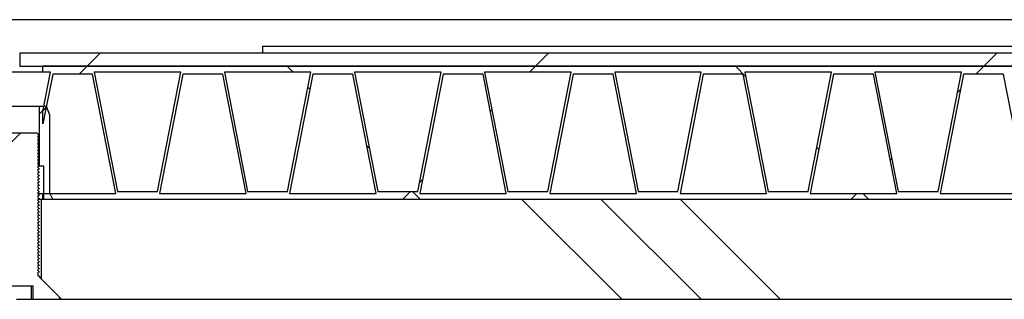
# Model space of a CAD drawing. Header units: millimetres. Extents: x 145 to 6295, y 51 to 4356.
# Tile 4 of 19: x 3073 to 3221, y 1028 to 1070. Entities that reach past the tile are written whole.
import ezdxf

# ---------------------------------------------------------------- set-up
doc = ezdxf.new("R2010")
doc.units = ezdxf.units.MM
doc.header["$LTSCALE"] = 15
doc.linetypes.add('SLD-Solido', pattern=[0])
doc.layers.add('CAMPITURE', color=9, linetype='SLD-Solido')

msp = doc.modelspace()

# ---------------------------------------------------------------- hatches: boundary and pattern name
at = {"layer": 'CAMPITURE', "true_color": 0xe1a900}
h = msp.add_hatch(dxfattribs=at)
h.set_pattern_fill('ANSI31', color=42, scale=15, angle=2.8e-322, style=0)
h.paths.add_polyline_path([(3373.04, 1064.64), (3073.04, 1064.64), (3073.04, 1062.64), (3373.04, 1062.64)], flags=0)
h = msp.add_hatch(dxfattribs=at)
h.set_pattern_fill('ANSI37', color=42, scale=15, angle=2.8e-322, style=0)
h.paths.add_polyline_path([(3076.54, 1043.54), (3076.54, 1042.64), (3369.54, 1042.64), (3369.54, 1043.54), (3367.75, 1043.54), (3369.54, 1052.73), (3369.54, 1054.58), (3367.44, 1043.84), (3361.44, 1043.84), (3357.94, 1061.74), (3369.54, 1061.74), (3369.54, 1062.64), (3076.54, 1062.64), (3076.54, 1061.74), (3077.69, 1061.74), (3076.54, 1055.86), (3076.54, 1054.01), (3078, 1061.44), (3084, 1061.44), (3087.5, 1043.54)], flags=0)
h.paths.add_polyline_path([(3214.54, 1061.74), (3211.04, 1043.84), (3205.04, 1043.84), (3201.54, 1061.74)], flags=0)
h.paths.add_polyline_path([(3234.09, 1061.74), (3230.59, 1043.84), (3224.59, 1043.84), (3221.09, 1061.74)], flags=0)
h.paths.add_polyline_path([(3175.44, 1061.74), (3171.94, 1043.84), (3165.94, 1043.84), (3162.44, 1061.74)], flags=0)
h.paths.add_polyline_path([(3194.99, 1061.74), (3191.49, 1043.84), (3185.49, 1043.84), (3181.99, 1061.74)], flags=0)
h.paths.add_polyline_path([(3292.74, 1061.74), (3289.24, 1043.84), (3283.24, 1043.84), (3279.74, 1061.74)], flags=0)
h.paths.add_polyline_path([(3312.29, 1061.74), (3308.79, 1043.84), (3302.79, 1043.84), (3299.29, 1061.74)], flags=0)
h.paths.add_polyline_path([(3253.64, 1061.74), (3250.14, 1043.84), (3244.14, 1043.84), (3240.64, 1061.74)], flags=0)
h.paths.add_polyline_path([(3273.19, 1061.74), (3269.69, 1043.84), (3263.69, 1043.84), (3260.19, 1061.74)], flags=0)
h.paths.add_polyline_path([(3136.34, 1061.74), (3132.84, 1043.84), (3126.84, 1043.84), (3123.34, 1061.74)], flags=0)
h.paths.add_polyline_path([(3155.89, 1061.74), (3152.39, 1043.84), (3146.39, 1043.84), (3142.89, 1061.74)], flags=0)
h.paths.add_polyline_path([(3097.24, 1061.74), (3093.74, 1043.84), (3087.74, 1043.84), (3084.24, 1061.74)], flags=0)
h.paths.add_polyline_path([(3116.79, 1061.74), (3113.29, 1043.84), (3107.29, 1043.84), (3103.79, 1061.74)], flags=0)
h.paths.add_polyline_path([(3331.84, 1061.74), (3328.34, 1043.84), (3322.34, 1043.84), (3318.84, 1061.74)], flags=0)
h.paths.add_polyline_path([(3351.39, 1061.74), (3347.89, 1043.84), (3341.89, 1043.84), (3338.39, 1061.74)], flags=0)
h.paths.add_polyline_path([(3361.2, 1043.54), (3348.2, 1043.54), (3351.7, 1061.44), (3357.7, 1061.44)], flags=0)
h.paths.add_polyline_path([(3341.65, 1043.54), (3328.65, 1043.54), (3332.15, 1061.44), (3338.15, 1061.44)], flags=0)
h.paths.add_polyline_path([(3126.6, 1043.54), (3113.6, 1043.54), (3117.1, 1061.44), (3123.1, 1061.44)], flags=0)
h.paths.add_polyline_path([(3107.05, 1043.54), (3094.05, 1043.54), (3097.55, 1061.44), (3103.55, 1061.44)], flags=0)
h.paths.add_polyline_path([(3165.7, 1043.54), (3152.7, 1043.54), (3156.2, 1061.44), (3162.2, 1061.44)], flags=0)
h.paths.add_polyline_path([(3146.15, 1043.54), (3133.15, 1043.54), (3136.65, 1061.44), (3142.65, 1061.44)], flags=0)
h.paths.add_polyline_path([(3270, 1043.54), (3273.5, 1061.44), (3279.5, 1061.44), (3283, 1043.54)], flags=0)
h.paths.add_polyline_path([(3263.45, 1043.54), (3250.45, 1043.54), (3253.95, 1061.44), (3259.95, 1061.44)], flags=0)
h.paths.add_polyline_path([(3322.1, 1043.54), (3309.1, 1043.54), (3312.6, 1061.44), (3318.6, 1061.44)], flags=0)
h.paths.add_polyline_path([(3302.55, 1043.54), (3289.55, 1043.54), (3293.05, 1061.44), (3299.05, 1061.44)], flags=0)
h.paths.add_polyline_path([(3204.8, 1043.54), (3191.8, 1043.54), (3195.3, 1061.44), (3201.3, 1061.44)], flags=0)
h.paths.add_polyline_path([(3185.25, 1043.54), (3172.25, 1043.54), (3175.75, 1061.44), (3181.75, 1061.44)], flags=0)
h.paths.add_polyline_path([(3243.9, 1043.54), (3230.9, 1043.54), (3234.4, 1061.44), (3240.4, 1061.44)], flags=0)
h.paths.add_polyline_path([(3220.85, 1061.44), (3224.35, 1043.54), (3211.35, 1043.54), (3214.85, 1061.44)], flags=0)
h = msp.add_hatch(dxfattribs=at)
h.set_pattern_fill('ANSI32', color=42, scale=15, style=0)
h.paths.add_polyline_path([(3076.69, 1042.64), (3078.04, 1042.64), (3077.54, 1043.64), (3077.54, 1055.34), (3077.04, 1056.64), (3076.04, 1056.64), (3076.04, 1047.64), (3076.69, 1047.64)], flags=0)
h = msp.add_hatch(dxfattribs=at)
h.set_pattern_fill('ANSI32', color=42, scale=15, style=0)
h.paths.add_polyline_path([(3075.09, 1029.64), (3075.09, 1027.64), (3079.04, 1027.64), (3079.04, 1027.94), (3076.04, 1030.94), (3076.04, 1031.14), (3075.84, 1031.14), (3075.84, 1031.71), (3076.03, 1031.71), (3075.84, 1031.91), (3075.84, 1032.21), (3076.03, 1032.21), (3075.84, 1032.41), (3075.84, 1032.71), (3076.03, 1032.71), (3075.84, 1032.91), (3075.84, 1033.21), (3076.03, 1033.21), (3075.84, 1033.41), (3075.84, 1033.71), (3076.03, 1033.71), (3075.84, 1033.91), (3075.84, 1034.21), (3076.03, 1034.21), (3075.84, 1034.41), (3075.84, 1034.71), (3076.03, 1034.71), (3075.84, 1034.91), (3075.84, 1035.21), (3076.03, 1035.21), (3075.84, 1035.41), (3075.84, 1035.71), (3076.03, 1035.71), (3075.84, 1035.91), (3075.84, 1036.21), (3076.03, 1036.21), (3075.84, 1036.41), (3075.84, 1036.71), (3076.03, 1036.71), (3075.84, 1036.91), (3075.84, 1037.21), (3076.03, 1037.21), (3075.84, 1037.41), (3075.84, 1037.71), (3076.03, 1037.71), (3075.84, 1037.91), (3075.84, 1038.21), (3076.03, 1038.21), (3075.84, 1038.41), (3075.84, 1038.71), (3076.03, 1038.71), (3075.84, 1038.91), (3075.84, 1039.21), (3076.03, 1039.21), (3075.84, 1039.41), (3075.84, 1039.71), (3076.03, 1039.71), (3075.84, 1039.91), (3075.84, 1040.21), (3076.03, 1040.21), (3075.84, 1040.41), (3075.84, 1040.71), (3076.03, 1040.71), (3075.84, 1040.91), (3075.84, 1041.21), (3076.03, 1041.21), (3075.84, 1041.41), (3075.84, 1041.71), (3076.03, 1041.71), (3075.84, 1041.91), (3075.84, 1042.21), (3076.03, 1042.21), (3075.84, 1042.41), (3075.84, 1042.71), (3076.03, 1042.71), (3075.84, 1042.91), (3075.84, 1043.21), (3076.03, 1043.21), (3075.84, 1043.41), (3075.84, 1043.71), (3076.03, 1043.71), (3075.84, 1043.91), (3075.84, 1044.21), (3076.03, 1044.21), (3075.84, 1044.41), (3075.84, 1044.71), (3076.03, 1044.71), (3075.84, 1044.91), (3075.84, 1045.21), (3076.03, 1045.21), (3075.84, 1045.41), (3075.84, 1045.71), (3076.03, 1045.71), (3075.84, 1045.91), (3075.84, 1046.21), (3076.03, 1046.21), (3075.84, 1046.41), (3075.84, 1046.71), (3076.03, 1046.71), (3075.84, 1046.91), (3075.84, 1047.21), (3076.03, 1047.21), (3075.84, 1047.41), (3075.84, 1047.71), (3076.03, 1047.71), (3075.84, 1047.91), (3075.84, 1048.21), (3076.03, 1048.21), (3075.84, 1048.41), (3075.84, 1048.71), (3076.03, 1048.71), (3075.84, 1048.91), (3075.84, 1049.21), (3076.03, 1049.21), (3075.84, 1049.41), (3075.84, 1049.71), (3076.03, 1049.71), (3075.84, 1049.91), (3075.84, 1050.21), (3076.03, 1050.21), (3075.84, 1050.41), (3075.84, 1050.71), (3076.03, 1050.71), (3075.84, 1050.91), (3075.84, 1051.21), (3076.03, 1051.21), (3075.84, 1051.41), (3075.84, 1051.71), (3076.03, 1051.71), (3075.84, 1051.91), (3075.84, 1052.21), (3076.03, 1052.21), (3075.84, 1052.41), (3075.84, 1052.44), (3075.64, 1052.64), (3070.44, 1052.64), (3070.24, 1052.44), (3070.24, 1052.16), (3070.06, 1051.96), (3070.24, 1051.96), (3070.24, 1051.66), (3070.06, 1051.46), (3070.24, 1051.46), (3070.24, 1051.16), (3070.06, 1050.96), (3070.24, 1050.96), (3070.24, 1050.66), (3070.06, 1050.46), (3070.24, 1050.46), (3070.24, 1050.16), (3070.06, 1049.96), (3070.24, 1049.96), (3070.24, 1049.66), (3070.06, 1049.46), (3070.24, 1049.46), (3070.24, 1049.16), (3070.06, 1048.96), (3070.24, 1048.96), (3070.24, 1048.66), (3070.06, 1048.46), (3070.24, 1048.46), (3070.24, 1048.16), (3070.06, 1047.96), (3070.24, 1047.96), (3070.24, 1047.66), (3070.06, 1047.46), (3070.24, 1047.46), (3070.24, 1047.16), (3070.06, 1046.96), (3070.24, 1046.96), (3070.24, 1046.66), (3070.06, 1046.46), (3070.24, 1046.46), (3070.24, 1046.16), (3070.06, 1045.96), (3070.24, 1045.96), (3070.24, 1045.66), (3070.06, 1045.46), (3070.24, 1045.46), (3070.24, 1045.16), (3070.06, 1044.96), (3070.24, 1044.96), (3070.24, 1044.66), (3070.06, 1044.46), (3070.24, 1044.46), (3070.24, 1044.16), (3070.06, 1043.96), (3070.24, 1043.96), (3070.24, 1043.66), (3070.06, 1043.46), (3070.24, 1043.46), (3070.24, 1043.16), (3070.06, 1042.96), (3070.24, 1042.96), (3070.24, 1042.66), (3070.06, 1042.46), (3070.24, 1042.46), (3070.24, 1042.16), (3070.06, 1041.96), (3070.24, 1041.96), (3070.24, 1041.66), (3070.06, 1041.46), (3070.24, 1041.46), (3070.24, 1041.16), (3070.06, 1040.96), (3070.24, 1040.96), (3070.24, 1040.66), (3070.06, 1040.46), (3070.24, 1040.46), (3070.24, 1040.16), (3070.06, 1039.96), (3070.24, 1039.96), (3070.24, 1039.66), (3070.06, 1039.46), (3070.24, 1039.46), (3070.24, 1039.16), (3070.06, 1038.96), (3070.24, 1038.96), (3070.24, 1038.66), (3070.06, 1038.46), (3070.24, 1038.46), (3070.24, 1038.16), (3070.06, 1037.96), (3070.24, 1037.96), (3070.24, 1037.66), (3070.06, 1037.46), (3070.24, 1037.46), (3070.24, 1037.16), (3070.06, 1036.96), (3070.24, 1036.96), (3070.24, 1036.66), (3070.06, 1036.46), (3070.24, 1036.46), (3070.24, 1036.16), (3070.06, 1035.96), (3070.24, 1035.96), (3070.24, 1035.66), (3070.06, 1035.46), (3070.24, 1035.46), (3070.24, 1035.16), (3070.06, 1034.96), (3070.24, 1034.96), (3070.24, 1034.66), (3070.06, 1034.46), (3070.24, 1034.46), (3070.24, 1034.16), (3070.06, 1033.96), (3070.24, 1033.96), (3070.24, 1033.66), (3070.06, 1033.46), (3070.24, 1033.46), (3070.24, 1033.16), (3070.06, 1032.96), (3070.24, 1032.96), (3070.24, 1032.66), (3070.06, 1032.46), (3070.24, 1032.46), (3070.24, 1032.16), (3070.06, 1031.96), (3070.24, 1031.96), (3070.24, 1031.66), (3070.06, 1031.46), (3070.24, 1031.46), (3070.24, 1031.14), (3070.04, 1031.14), (3070.04, 1030.94), (3067.04, 1027.94), (3067.04, 1027.64), (3071, 1027.64), (3071, 1029.64)], flags=0)
h = msp.add_hatch(dxfattribs=at)
h.set_pattern_fill('CORK', color=42, scale=15, style=0)
h.set_pattern_definition([(3e-322, (0, 0), (-2e-322, 47.625), []), (135, (23.81, -23.81), (-95.25, -95.25), [67.352, -67.352]), (135, (35.72, -23.81), (-95.25, -95.25), [67.352, -67.352]), (135, (47.62, -23.81), (-95.25, -95.25), [67.352, -67.352])])
h.paths.add_polyline_path([(3076.34, 1042.64), (3076.34, 1030.64), (3079.34, 1027.64), (3366.74, 1027.64), (3369.74, 1030.64), (3369.74, 1042.64)], flags=0)

# ---------------------------------------------------------------- linework, layer by layer
for p, q in [((4273.04, 1069.64), (2773.04, 1069.64)), ((3109.54, 1065.64), (3109.54, 1064.64)), ((3109.54, 1065.64), (3359.54, 1065.64)), ((3073.04, 1064.64), (3073.04, 1062.64)), ((3073.04, 1064.64), (3373.04, 1064.64)), ((3073.04, 1062.64), (3373.04, 1062.64)), ((3076.54, 1061.74), (3076.54, 1062.64)), ((3369.54, 1062.64), (3076.54, 1062.64)), ((3076.54, 1061.74), (3069.54, 1061.74)), ((3076.54, 1055.86), (3077.69, 1061.74)), ((3077.69, 1061.74), (3076.54, 1061.74)), ((3078, 1061.44), (3076.54, 1054.01)), ((3084, 1061.44), (3078, 1061.44)), ((3087.5, 1043.54), (3084, 1061.44)), ((3097.24, 1061.74), (3084.24, 1061.74)), ((3084.24, 1061.74), (3087.74, 1043.84)), ((3093.74, 1043.84), (3097.24, 1061.74)), ((3097.55, 1061.44), (3094.05, 1043.54)), ((3103.55, 1061.44), (3097.55, 1061.44)), ((3107.05, 1043.54), (3103.55, 1061.44)), ((3116.79, 1061.74), (3103.79, 1061.74)), ((3103.79, 1061.74), (3107.29, 1043.84)), ((3113.29, 1043.84), (3116.79, 1061.74)), ((3117.1, 1061.44), (3113.6, 1043.54)), ((3123.1, 1061.44), (3117.1, 1061.44)), ((3126.6, 1043.54), (3123.1, 1061.44)), ((3136.34, 1061.74), (3123.34, 1061.74)), ((3123.34, 1061.74), (3126.84, 1043.84)), ((3132.84, 1043.84), (3136.34, 1061.74)), ((3136.65, 1061.44), (3133.15, 1043.54)), ((3142.65, 1061.44), (3136.65, 1061.44)), ((3146.15, 1043.54), (3142.65, 1061.44)), ((3155.89, 1061.74), (3142.89, 1061.74)), ((3142.89, 1061.74), (3146.39, 1043.84)), ((3152.39, 1043.84), (3155.89, 1061.74)), ((3156.2, 1061.44), (3152.7, 1043.54)), ((3162.2, 1061.44), (3156.2, 1061.44)), ((3165.7, 1043.54), (3162.2, 1061.44)), ((3175.44, 1061.74), (3162.44, 1061.74)), ((3162.44, 1061.74), (3165.94, 1043.84)), ((3171.94, 1043.84), (3175.44, 1061.74)), ((3175.75, 1061.44), (3172.25, 1043.54)), ((3181.75, 1061.44), (3175.75, 1061.44)), ((3185.25, 1043.54), (3181.75, 1061.44)), ((3194.99, 1061.74), (3181.99, 1061.74)), ((3181.99, 1061.74), (3185.49, 1043.84)), ((3191.49, 1043.84), (3194.99, 1061.74)), ((3195.3, 1061.44), (3191.8, 1043.54)), ((3201.3, 1061.44), (3195.3, 1061.44)), ((3204.8, 1043.54), (3201.3, 1061.44)), ((3214.54, 1061.74), (3201.54, 1061.74)), ((3201.54, 1061.74), (3205.04, 1043.84)), ((3211.04, 1043.84), (3214.54, 1061.74)), ((3214.85, 1061.44), (3211.35, 1043.54)), ((3220.85, 1061.44), (3214.85, 1061.44)), ((3224.35, 1043.54), (3220.85, 1061.44)), ((3070.04, 1056.64), (3076.04, 1056.64)), ((3076.04, 1047.64), (3076.04, 1056.64)), ((3076.04, 1056.64), (3077.04, 1056.64)), ((3077.04, 1056.64), (3077.54, 1055.34)), ((3076.54, 1054.01), (3076.54, 1055.86)), ((3077.54, 1055.34), (3077.54, 1043.64)), ((3070.44, 1052.64), (3075.64, 1052.64)), ((3075.84, 1052.44), (3075.64, 1052.64)), ((3075.84, 1052.41), (3075.84, 1052.44)), ((3075.84, 1052.41), (3076.03, 1052.21)), ((3076.03, 1052.21), (3075.84, 1052.21)), ((3075.84, 1051.91), (3075.84, 1052.21)), ((3075.84, 1051.91), (3076.03, 1051.71)), ((3076.03, 1051.71), (3075.84, 1051.71)), ((3075.84, 1051.41), (3075.84, 1051.71)), ((3075.84, 1051.41), (3076.03, 1051.21)), ((3076.03, 1051.21), (3075.84, 1051.21)), ((3075.84, 1050.91), (3075.84, 1051.21)), ((3075.84, 1050.91), (3076.03, 1050.71)), ((3076.03, 1050.71), (3075.84, 1050.71)), ((3075.84, 1050.41), (3075.84, 1050.71)), ((3075.84, 1050.41), (3076.03, 1050.21)), ((3076.03, 1050.21), (3075.84, 1050.21)), ((3075.84, 1049.91), (3075.84, 1050.21)), ((3075.84, 1049.91), (3076.03, 1049.71)), ((3076.03, 1049.71), (3075.84, 1049.71)), ((3075.84, 1049.41), (3075.84, 1049.71)), ((3075.84, 1049.41), (3076.03, 1049.21)), ((3076.03, 1049.21), (3075.84, 1049.21)), ((3075.84, 1048.91), (3075.84, 1049.21)), ((3075.84, 1048.91), (3076.03, 1048.71)), ((3076.03, 1048.71), (3075.84, 1048.71)), ((3075.84, 1048.41), (3075.84, 1048.71)), ((3075.84, 1048.41), (3076.03, 1048.21)), ((3076.03, 1048.21), (3075.84, 1048.21)), ((3075.84, 1047.91), (3075.84, 1048.21)), ((3075.84, 1047.91), (3076.03, 1047.71)), ((3076.03, 1047.71), (3075.84, 1047.71)), ((3075.84, 1047.41), (3075.84, 1047.71)), ((3075.84, 1047.64), (3076.04, 1047.64)), ((3075.84, 1047.41), (3076.03, 1047.21)), ((3076.69, 1047.64), (3076.04, 1047.64)), ((3076.69, 1042.64), (3076.69, 1047.64)), ((3076.03, 1047.21), (3075.84, 1047.21)), ((3075.84, 1046.91), (3075.84, 1047.21)), ((3075.84, 1046.91), (3076.03, 1046.71)), ((3076.03, 1046.71), (3075.84, 1046.71)), ((3075.84, 1046.41), (3075.84, 1046.71)), ((3075.84, 1046.41), (3076.03, 1046.21)), ((3076.03, 1046.21), (3075.84, 1046.21)), ((3075.84, 1045.91), (3075.84, 1046.21)), ((3075.84, 1045.91), (3076.03, 1045.71)), ((3076.03, 1045.71), (3075.84, 1045.71)), ((3075.84, 1045.41), (3075.84, 1045.71)), ((3075.84, 1045.41), (3076.03, 1045.21)), ((3076.03, 1045.21), (3075.84, 1045.21)), ((3075.84, 1044.91), (3075.84, 1045.21)), ((3075.84, 1044.91), (3076.03, 1044.71)), ((3076.03, 1044.71), (3075.84, 1044.71)), ((3075.84, 1044.41), (3075.84, 1044.71)), ((3075.84, 1044.41), (3076.03, 1044.21)), ((3076.03, 1044.21), (3075.84, 1044.21)), ((3075.84, 1043.91), (3075.84, 1044.21)), ((3075.84, 1043.91), (3076.03, 1043.71)), ((3076.03, 1043.71), (3075.84, 1043.71)), ((3075.84, 1043.41), (3075.84, 1043.71)), ((3075.84, 1043.54), (3076.54, 1043.54)), ((3075.84, 1043.41), (3076.03, 1043.21)), ((3076.03, 1043.21), (3075.84, 1043.21)), ((3075.84, 1042.91), (3075.84, 1043.21)), ((3075.84, 1042.91), (3076.03, 1042.71)), ((3076.54, 1043.54), (3087.5, 1043.54)), ((3076.54, 1042.64), (3076.54, 1043.54)), ((3077.54, 1043.64), (3078.04, 1042.64)), ((3087.74, 1043.84), (3093.74, 1043.84)), ((3094.05, 1043.54), (3107.05, 1043.54)), ((3107.29, 1043.84), (3113.29, 1043.84)), ((3113.6, 1043.54), (3126.6, 1043.54)), ((3126.84, 1043.84), (3132.84, 1043.84)), ((3133.15, 1043.54), (3146.15, 1043.54)), ((3146.39, 1043.84), (3152.39, 1043.84)), ((3152.7, 1043.54), (3165.7, 1043.54)), ((3165.94, 1043.84), (3171.94, 1043.84)), ((3172.25, 1043.54), (3185.25, 1043.54)), ((3185.49, 1043.84), (3191.49, 1043.84)), ((3191.8, 1043.54), (3204.8, 1043.54)), ((3205.04, 1043.84), (3211.04, 1043.84)), ((3211.35, 1043.54), (3224.35, 1043.54)), ((3076.03, 1042.71), (3075.84, 1042.71)), ((3075.84, 1042.41), (3075.84, 1042.71)), ((3076.34, 1042.64), (3075.84, 1042.64)), ((3075.84, 1042.41), (3076.03, 1042.21)), ((3076.03, 1042.21), (3075.84, 1042.21)), ((3075.84, 1041.91), (3075.84, 1042.21)), ((3075.84, 1041.91), (3076.03, 1041.71)), ((3076.03, 1041.71), (3075.84, 1041.71)), ((3075.84, 1041.41), (3075.84, 1041.71)), ((3075.84, 1041.41), (3076.03, 1041.21)), ((3369.74, 1042.64), (3076.34, 1042.64)), ((3076.34, 1030.64), (3076.34, 1042.64)), ((3369.54, 1042.64), (3076.54, 1042.64)), ((3078.04, 1042.64), (3076.69, 1042.64)), ((3076.03, 1041.21), (3075.84, 1041.21)), ((3075.84, 1040.91), (3075.84, 1041.21)), ((3075.84, 1040.91), (3076.03, 1040.71)), ((3076.03, 1040.71), (3075.84, 1040.71)), ((3075.84, 1040.41), (3075.84, 1040.71)), ((3075.84, 1040.41), (3076.03, 1040.21)), ((3076.03, 1040.21), (3075.84, 1040.21)), ((3075.84, 1039.91), (3075.84, 1040.21)), ((3075.84, 1039.91), (3076.03, 1039.71)), ((3076.03, 1039.71), (3075.84, 1039.71)), ((3075.84, 1039.41), (3075.84, 1039.71)), ((3075.84, 1039.41), (3076.03, 1039.21)), ((3076.03, 1039.21), (3075.84, 1039.21)), ((3075.84, 1038.91), (3075.84, 1039.21)), ((3075.84, 1038.91), (3076.03, 1038.71)), ((3076.03, 1038.71), (3075.84, 1038.71)), ((3075.84, 1038.41), (3075.84, 1038.71)), ((3075.84, 1038.41), (3076.03, 1038.21)), ((3076.03, 1038.21), (3075.84, 1038.21)), ((3075.84, 1037.91), (3075.84, 1038.21)), ((3075.84, 1037.91), (3076.03, 1037.71)), ((3076.03, 1037.71), (3075.84, 1037.71)), ((3075.84, 1037.41), (3075.84, 1037.71)), ((3075.84, 1037.41), (3076.03, 1037.21)), ((3076.03, 1037.21), (3075.84, 1037.21)), ((3075.84, 1036.91), (3075.84, 1037.21)), ((3075.84, 1036.91), (3076.03, 1036.71)), ((3076.03, 1036.71), (3075.84, 1036.71)), ((3075.84, 1036.41), (3075.84, 1036.71)), ((3075.84, 1036.41), (3076.03, 1036.21)), ((3076.03, 1036.21), (3075.84, 1036.21)), ((3075.84, 1035.91), (3075.84, 1036.21)), ((3075.84, 1035.91), (3076.03, 1035.71)), ((3076.03, 1035.71), (3075.84, 1035.71)), ((3075.84, 1035.41), (3075.84, 1035.71)), ((3075.84, 1035.41), (3076.03, 1035.21)), ((3076.03, 1035.21), (3075.84, 1035.21)), ((3075.84, 1034.91), (3075.84, 1035.21)), ((3075.84, 1034.91), (3076.03, 1034.71)), ((3076.03, 1034.71), (3075.84, 1034.71)), ((3075.84, 1034.41), (3075.84, 1034.71)), ((3075.84, 1034.41), (3076.03, 1034.21)), ((3076.03, 1034.21), (3075.84, 1034.21)), ((3075.84, 1033.91), (3075.84, 1034.21)), ((3075.84, 1033.91), (3076.03, 1033.71)), ((3076.03, 1033.71), (3075.84, 1033.71)), ((3075.84, 1033.41), (3075.84, 1033.71)), ((3075.84, 1033.41), (3076.03, 1033.21)), ((3076.03, 1033.21), (3075.84, 1033.21)), ((3075.84, 1032.91), (3075.84, 1033.21)), ((3075.84, 1032.91), (3076.03, 1032.71)), ((3076.03, 1032.71), (3075.84, 1032.71)), ((3075.84, 1032.41), (3075.84, 1032.71)), ((3075.84, 1032.41), (3076.03, 1032.21)), ((3076.03, 1032.21), (3075.84, 1032.21)), ((3075.84, 1031.91), (3075.84, 1032.21)), ((3075.84, 1031.91), (3076.03, 1031.71)), ((3076.03, 1031.71), (3075.84, 1031.71)), ((3075.84, 1031.14), (3075.84, 1031.71)), ((3076.04, 1031.14), (3075.84, 1031.14)), ((3076.04, 1031.14), (3076.04, 1030.94)), ((3071, 1029.64), (3075.09, 1029.64)), ((3074.77, 1029.64), (3074.77, 1027.64)), ((3075.09, 1027.64), (3075.09, 1029.64)), ((3079.04, 1027.94), (3076.04, 1030.94)), ((3079.34, 1027.64), (3076.34, 1030.64)), ((3072.57, 1027.64), (3074.77, 1027.64)), ((3074.77, 1027.64), (3075.09, 1027.64)), ((3075.09, 1027.64), (3079.04, 1027.64)), ((3079.04, 1027.94), (3079.04, 1027.64)), ((3079.04, 1027.64), (3079.34, 1027.64)), ((3079.34, 1027.64), (3366.74, 1027.64))]:
    msp.add_line(p, q)

doc.saveas('drawing.dxf')
